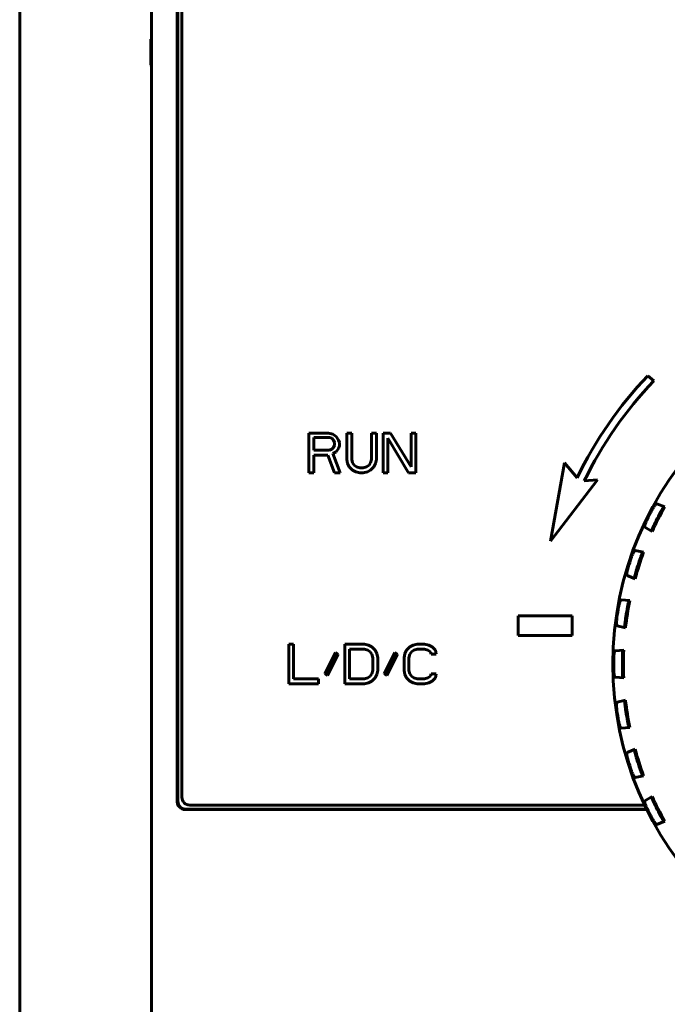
# Model space of a CAD drawing. Header units: millimetres. Extents: x 0 to 594, y 0 to 420.
# Tile 4 of 17: x 98 to 122, y 248 to 286. Entities that reach past the tile are written whole.
import ezdxf

# ---------------------------------------------------------------- set-up
doc = ezdxf.new("R2010")
doc.units = ezdxf.units.MM
doc.linetypes.add('K5LT_BASIC', pattern=[0])
doc.layers.add('Системный слой', color=7, linetype='Continuous')

msp = doc.modelspace()

# ---------------------------------------------------------------- linework, layer by layer
at = {"layer": 'Системный слой', "color": 150, "linetype": 'K5LT_BASIC', "lineweight": 60, "true_color": 0x0080ff}
for p, q in [((97.616, 205.025), (97.616, 320.025)), ((102.616, 299.325), (102.616, 210.625)), ((103.594, 298.347), (103.594, 255.903)), ((103.616, 298.325), (103.616, 255.925)), ((103.766, 298.175), (103.766, 256.075)), ((102.616, 284.835), (102.585, 284.82)), ((102.616, 284.821), (102.585, 284.82)), ((102.585, 284.82), (102.585, 283.829)), ((102.585, 283.829), (102.616, 283.829)), ((102.616, 283.814), (102.585, 283.829)), ((121.666, 271.86), (121.435, 272.054)), ((108.584, 269.875), (108.584, 268.375)), ((109.334, 269.875), (108.584, 269.875)), ((108.772, 269.715), (109.366, 269.715)), ((108.772, 269.236), (108.772, 269.715)), ((109.491, 269.843), (109.334, 269.875)), ((109.366, 269.715), (109.459, 269.683)), ((109.459, 269.683), (109.522, 269.619)), ((109.616, 269.747), (109.491, 269.843)), ((109.522, 269.619), (109.553, 269.524)), ((109.709, 269.619), (109.616, 269.747)), ((109.741, 269.524), (109.709, 269.619)), ((110.209, 269.875), (110.022, 269.875)), ((110.022, 269.875), (110.022, 268.885)), ((110.209, 268.885), (110.209, 269.875)), ((110.959, 269.875), (110.959, 268.885)), ((111.147, 269.875), (110.959, 269.875)), ((111.147, 268.885), (111.147, 269.875)), ((111.397, 269.875), (111.397, 268.375)), ((111.678, 269.875), (111.397, 269.875)), ((111.584, 268.375), (111.584, 269.683)), ((111.584, 269.683), (112.366, 268.375)), ((112.459, 268.598), (111.678, 269.875)), ((112.459, 269.875), (112.459, 268.598)), ((112.647, 269.875), (112.459, 269.875)), ((112.647, 268.375), (112.647, 269.875)), ((109.366, 269.236), (108.772, 269.236)), ((109.459, 269.268), (109.366, 269.236)), ((109.522, 269.332), (109.459, 269.268)), ((109.553, 269.428), (109.522, 269.332)), ((109.553, 269.524), (109.553, 269.428)), ((109.616, 269.173), (109.709, 269.3)), ((109.709, 269.3), (109.741, 269.396)), ((109.741, 269.396), (109.741, 269.524)), ((108.772, 268.375), (108.772, 269.045)), ((108.772, 269.045), (109.303, 269.045)), ((109.303, 269.045), (109.553, 268.375)), ((109.491, 269.109), (109.616, 269.173)), ((109.772, 268.375), (109.491, 269.109)), ((110.022, 268.885), (110.053, 268.726)), ((110.241, 268.758), (110.209, 268.885)), ((110.959, 268.885), (110.928, 268.758)), ((111.116, 268.726), (111.147, 268.885)), ((110.053, 268.726), (110.116, 268.598)), ((110.116, 268.598), (110.241, 268.47)), ((110.303, 268.662), (110.241, 268.758)), ((110.241, 268.47), (110.366, 268.407)), ((110.397, 268.598), (110.303, 268.662)), ((110.522, 268.566), (110.397, 268.598)), ((110.647, 268.566), (110.522, 268.566)), ((110.772, 268.598), (110.647, 268.566)), ((110.866, 268.662), (110.772, 268.598)), ((110.803, 268.407), (110.928, 268.47)), ((110.928, 268.758), (110.866, 268.662)), ((110.928, 268.47), (111.053, 268.598)), ((111.053, 268.598), (111.116, 268.726)), ((118.286, 268.748), (117.746, 265.782)), ((118.756, 268.188), (118.286, 268.748)), ((108.584, 268.375), (108.772, 268.375)), ((109.553, 268.375), (109.772, 268.375)), ((110.366, 268.407), (110.522, 268.375)), ((110.522, 268.375), (110.647, 268.375)), ((110.647, 268.375), (110.803, 268.407)), ((111.397, 268.375), (111.584, 268.375)), ((112.366, 268.375), (112.647, 268.375)), ((117.746, 265.782), (119.527, 268.111)), ((119.527, 268.111), (119.032, 268.07)), ((122.083, 267.082), (121.782, 267.204)), ((122.034, 267.068), (122.083, 267.082)), ((121.329, 266.316), (121.606, 266.144)), ((121.606, 266.144), (121.588, 266.192)), ((121.281, 265.361), (120.964, 265.435)), ((121.235, 265.34), (121.281, 265.361)), ((120.656, 264.486), (120.956, 264.36)), ((120.956, 264.36), (120.931, 264.404)), ((120.758, 263.536), (120.434, 263.559)), ((120.716, 263.507), (120.758, 263.536)), ((116.525, 262.953), (116.525, 262.209)), ((118.566, 262.953), (116.525, 262.953)), ((118.566, 262.209), (118.566, 262.953)), ((120.278, 262.574), (120.593, 262.496)), ((120.593, 262.496), (120.562, 262.536)), ((116.525, 262.209), (118.566, 262.209)), ((108.006, 261.875), (107.819, 261.875)), ((107.819, 261.875), (107.819, 260.375)), ((108.006, 260.566), (108.006, 261.875)), ((110.694, 261.875), (109.944, 261.875)), ((109.944, 261.875), (109.944, 260.375)), ((110.85, 261.843), (110.694, 261.875)), ((110.975, 261.779), (110.85, 261.843)), ((111.1, 261.651), (110.975, 261.779)), ((112.412, 261.779), (112.287, 261.651)), ((112.537, 261.843), (112.412, 261.779)), ((112.694, 261.875), (112.537, 261.843)), ((112.975, 261.875), (112.694, 261.875)), ((113.131, 261.843), (112.975, 261.875)), ((113.256, 261.779), (113.131, 261.843)), ((113.381, 261.651), (113.256, 261.779)), ((109.6, 261.556), (109.194, 260.758)), ((109.287, 260.694), (109.694, 261.492)), ((109.694, 261.492), (109.6, 261.556)), ((110.131, 260.566), (110.131, 261.683)), ((110.131, 261.683), (110.694, 261.683)), ((110.694, 261.683), (110.819, 261.651)), ((110.819, 261.651), (110.912, 261.587)), ((110.912, 261.587), (110.975, 261.492)), ((110.975, 261.492), (111.006, 261.364)), ((111.162, 261.524), (111.1, 261.651)), ((111.194, 261.364), (111.162, 261.524)), ((111.85, 261.556), (111.444, 260.758)), ((111.537, 260.694), (111.944, 261.492)), ((111.944, 261.492), (111.85, 261.556)), ((112.225, 261.524), (112.194, 261.364)), ((112.287, 261.651), (112.225, 261.524)), ((112.381, 261.364), (112.412, 261.492)), ((112.412, 261.492), (112.475, 261.587)), ((112.475, 261.587), (112.569, 261.651)), ((112.569, 261.651), (112.694, 261.683)), ((112.694, 261.683), (112.975, 261.683)), ((112.975, 261.683), (113.1, 261.651)), ((113.1, 261.651), (113.194, 261.587)), ((113.194, 261.587), (113.225, 261.492)), ((113.225, 261.492), (113.412, 261.492)), ((113.412, 261.492), (113.381, 261.651)), ((120.527, 261.651), (120.203, 261.623)), ((120.49, 261.616), (120.527, 261.651)), ((111.006, 261.364), (111.006, 260.885)), ((111.194, 260.885), (111.194, 261.364)), ((112.194, 261.364), (112.194, 260.885)), ((112.381, 260.885), (112.381, 261.364)), ((109.194, 260.758), (109.287, 260.694)), ((110.912, 260.662), (110.819, 260.598)), ((110.975, 260.758), (110.912, 260.662)), ((111.006, 260.885), (110.975, 260.758)), ((111.1, 260.598), (111.162, 260.726)), ((111.162, 260.726), (111.194, 260.885)), ((111.444, 260.758), (111.537, 260.694)), ((112.194, 260.885), (112.225, 260.726)), ((112.225, 260.726), (112.287, 260.598)), ((112.412, 260.758), (112.381, 260.885)), ((112.475, 260.662), (112.412, 260.758)), ((112.569, 260.598), (112.475, 260.662)), ((113.194, 260.662), (113.1, 260.598)), ((113.225, 260.758), (113.194, 260.662)), ((113.412, 260.758), (113.225, 260.758)), ((113.381, 260.598), (113.412, 260.758)), ((120.527, 260.598), (120.203, 260.626)), ((120.49, 260.633), (120.527, 260.598)), ((107.819, 260.375), (108.944, 260.375)), ((108.944, 260.566), (108.006, 260.566)), ((108.944, 260.375), (108.944, 260.566)), ((109.944, 260.375), (110.694, 260.375)), ((110.694, 260.566), (110.131, 260.566)), ((110.819, 260.598), (110.694, 260.566)), ((110.694, 260.375), (110.85, 260.407)), ((110.85, 260.407), (110.975, 260.47)), ((110.975, 260.47), (111.1, 260.598)), ((112.287, 260.598), (112.412, 260.47)), ((112.412, 260.47), (112.537, 260.407)), ((112.537, 260.407), (112.694, 260.375)), ((112.694, 260.566), (112.569, 260.598)), ((112.975, 260.566), (112.694, 260.566)), ((112.694, 260.375), (112.975, 260.375)), ((113.1, 260.598), (112.975, 260.566)), ((112.975, 260.375), (113.131, 260.407)), ((113.131, 260.407), (113.256, 260.47)), ((113.256, 260.47), (113.381, 260.598)), ((120.278, 259.676), (120.593, 259.753)), ((120.593, 259.753), (120.562, 259.713)), ((120.758, 258.714), (120.434, 258.69)), ((120.716, 258.742), (120.758, 258.714)), ((120.656, 257.763), (120.956, 257.89)), ((120.956, 257.89), (120.931, 257.845)), ((121.281, 256.889), (120.964, 256.815)), ((121.235, 256.91), (121.281, 256.889)), ((104.066, 255.775), (121.318, 255.775)), ((121.329, 255.934), (121.606, 256.105)), ((121.606, 256.105), (121.588, 256.058)), ((103.894, 255.603), (121.401, 255.603)), ((103.916, 255.625), (121.391, 255.625)), ((122.083, 255.168), (121.782, 255.045)), ((122.034, 255.181), (122.083, 255.168))]:
    msp.add_line(p, q, dxfattribs=at)
msp.add_circle((132.616, 261.125), 12.5, dxfattribs=at)
for centre, radius, start, end in [((132.396, 261.594), 15.15, 136.3402, 154.2015), ((132.396, 261.594), 14.85, 136.2662, 154.1454), ((132.616, 261.125), 12.1, 150.5074, 155.4926), ((132.616, 261.125), 12.47, 152.0713, 153.9287), ((132.616, 261.125), 12.141, 152.0836, 153.9164), ((132.616, 261.125), 12.47, 161.0713, 162.9287), ((132.616, 261.125), 12.1, 159.5074, 164.4926), ((132.616, 261.125), 12.141, 161.0836, 162.9164), ((132.616, 261.125), 12.47, 170.0713, 171.9287), ((132.616, 261.125), 12.1, 168.5074, 173.4926), ((132.616, 261.125), 12.141, 170.0836, 171.9164), ((132.616, 261.125), 12.1, 177.5074, 182.4926), ((132.616, 261.125), 12.47, 179.0713, 180.9287), ((132.616, 261.125), 12.141, 179.0836, 180.9164), ((132.616, 261.125), 12.1, 186.5074, 191.4926), ((132.616, 261.125), 12.47, 188.0713, 189.9287), ((132.616, 261.125), 12.141, 188.0836, 189.9164), ((132.616, 261.125), 12.1, 195.5074, 200.4926), ((132.616, 261.125), 12.47, 197.0713, 198.9287), ((132.616, 261.125), 12.141, 197.0836, 198.9164), ((104.066, 256.075), 0.3, 180, 270), ((132.616, 261.125), 12.1, 204.5074, 209.4926), ((132.616, 261.125), 12.141, 206.0836, 207.9164), ((132.616, 261.125), 12.47, 206.0713, 207.9287)]:
    msp.add_arc(centre, radius, start, end, dxfattribs=at)
for points in [[(121.598, 266.965), (121.605, 266.978), (121.619, 267.004), (121.642, 267.043), (121.663, 267.076), (121.683, 267.107), (121.702, 267.133), (121.719, 267.155), (121.735, 267.173), (121.749, 267.188), (121.762, 267.199), (121.774, 267.205), (121.78, 267.205), (121.782, 267.204)], [(122.034, 267.068), (122.034, 267.068), (122.031, 267.064), (122.023, 267.051), (122.011, 267.032), (121.997, 267.007), (121.979, 266.977), (121.959, 266.941), (121.936, 266.9), (121.911, 266.855), (121.895, 266.824), (121.887, 266.809)], [(121.329, 266.316), (121.327, 266.317), (121.324, 266.322), (121.322, 266.335), (121.324, 266.352), (121.327, 266.372), (121.332, 266.395), (121.34, 266.422), (121.35, 266.453), (121.363, 266.488), (121.378, 266.525), (121.396, 266.565), (121.408, 266.592), (121.415, 266.605)], [(121.711, 266.463), (121.703, 266.447), (121.688, 266.417), (121.666, 266.37), (121.646, 266.328), (121.629, 266.29), (121.615, 266.258), (121.604, 266.232), (121.595, 266.211), (121.589, 266.197), (121.588, 266.192), (121.588, 266.192)], [(120.82, 265.17), (120.825, 265.184), (120.835, 265.211), (120.851, 265.253), (120.867, 265.29), (120.882, 265.323), (120.897, 265.352), (120.91, 265.376), (120.923, 265.397), (120.935, 265.413), (120.946, 265.426), (120.956, 265.434), (120.962, 265.435), (120.964, 265.435)], [(121.235, 265.34), (121.235, 265.339), (121.232, 265.335), (121.226, 265.321), (121.217, 265.3), (121.207, 265.273), (121.195, 265.241), (121.18, 265.202), (121.164, 265.158), (121.147, 265.109), (121.136, 265.077), (121.13, 265.061)], [(120.656, 264.486), (120.654, 264.487), (120.65, 264.492), (120.646, 264.504), (120.645, 264.521), (120.645, 264.542), (120.647, 264.565), (120.65, 264.593), (120.655, 264.625), (120.662, 264.661), (120.671, 264.7), (120.683, 264.743), (120.691, 264.771), (120.695, 264.785)], [(121.01, 264.691), (121.005, 264.675), (120.995, 264.642), (120.98, 264.593), (120.968, 264.548), (120.956, 264.507), (120.947, 264.474), (120.94, 264.447), (120.935, 264.425), (120.931, 264.409), (120.931, 264.405), (120.931, 264.404)], [(120.333, 263.275), (120.335, 263.289), (120.34, 263.318), (120.35, 263.362), (120.36, 263.4), (120.37, 263.436), (120.38, 263.467), (120.389, 263.493), (120.399, 263.515), (120.408, 263.533), (120.417, 263.548), (120.426, 263.557), (120.431, 263.559), (120.434, 263.559)], [(120.716, 263.507), (120.715, 263.507), (120.714, 263.503), (120.71, 263.487), (120.705, 263.465), (120.699, 263.438), (120.691, 263.404), (120.683, 263.363), (120.674, 263.317), (120.665, 263.266), (120.659, 263.233), (120.656, 263.216)], [(120.278, 262.574), (120.275, 262.575), (120.271, 262.578), (120.265, 262.59), (120.261, 262.607), (120.258, 262.627), (120.256, 262.651), (120.255, 262.679), (120.255, 262.711), (120.256, 262.748), (120.259, 262.788), (120.263, 262.832), (120.267, 262.861), (120.269, 262.876)], [(120.595, 262.832), (120.593, 262.815), (120.588, 262.781), (120.581, 262.73), (120.575, 262.683), (120.571, 262.642), (120.567, 262.608), (120.564, 262.579), (120.562, 262.557), (120.561, 262.541), (120.562, 262.536), (120.562, 262.536)], [(120.147, 261.327), (120.148, 261.342), (120.148, 261.371), (120.151, 261.415), (120.155, 261.455), (120.159, 261.491), (120.164, 261.524), (120.169, 261.551), (120.175, 261.574), (120.181, 261.594), (120.188, 261.609), (120.195, 261.62), (120.2, 261.623), (120.203, 261.623)], [(120.49, 261.616), (120.489, 261.616), (120.488, 261.612), (120.487, 261.596), (120.485, 261.573), (120.483, 261.545), (120.482, 261.51), (120.48, 261.469), (120.478, 261.422), (120.477, 261.37), (120.476, 261.336), (120.476, 261.319)], [(120.147, 260.923), (120.148, 260.908), (120.148, 260.879), (120.151, 260.834), (120.155, 260.794), (120.159, 260.758), (120.164, 260.726), (120.169, 260.698), (120.175, 260.675), (120.181, 260.656), (120.188, 260.64), (120.195, 260.629), (120.2, 260.626), (120.203, 260.626)], [(120.49, 260.633), (120.489, 260.633), (120.488, 260.638), (120.487, 260.654), (120.485, 260.676), (120.483, 260.705), (120.482, 260.739), (120.48, 260.781), (120.478, 260.827), (120.477, 260.879), (120.476, 260.913), (120.476, 260.931)], [(120.278, 259.676), (120.275, 259.675), (120.271, 259.671), (120.265, 259.659), (120.261, 259.643), (120.258, 259.623), (120.256, 259.599), (120.255, 259.571), (120.255, 259.538), (120.256, 259.502), (120.259, 259.462), (120.263, 259.418), (120.267, 259.389), (120.269, 259.374)], [(120.595, 259.417), (120.593, 259.435), (120.588, 259.468), (120.581, 259.519), (120.575, 259.566), (120.571, 259.608), (120.567, 259.642), (120.564, 259.67), (120.562, 259.693), (120.561, 259.708), (120.562, 259.713), (120.562, 259.713)], [(120.333, 258.975), (120.335, 258.96), (120.34, 258.931), (120.35, 258.888), (120.36, 258.849), (120.37, 258.814), (120.38, 258.783), (120.389, 258.757), (120.399, 258.735), (120.408, 258.716), (120.417, 258.702), (120.426, 258.692), (120.431, 258.69), (120.434, 258.69)], [(120.716, 258.742), (120.715, 258.742), (120.714, 258.747), (120.71, 258.762), (120.705, 258.784), (120.699, 258.812), (120.691, 258.846), (120.683, 258.886), (120.674, 258.932), (120.665, 258.983), (120.659, 259.017), (120.656, 259.034)], [(120.656, 257.763), (120.654, 257.762), (120.65, 257.758), (120.646, 257.745), (120.645, 257.728), (120.645, 257.708), (120.647, 257.684), (120.65, 257.656), (120.655, 257.624), (120.662, 257.588), (120.671, 257.549), (120.683, 257.506), (120.691, 257.478), (120.695, 257.464)], [(121.01, 257.558), (121.005, 257.575), (120.995, 257.607), (120.98, 257.657), (120.968, 257.702), (120.956, 257.742), (120.947, 257.775), (120.94, 257.803), (120.935, 257.825), (120.931, 257.84), (120.931, 257.845), (120.931, 257.845)], [(120.82, 257.08), (120.825, 257.066), (120.835, 257.038), (120.851, 256.996), (120.867, 256.96), (120.882, 256.927), (120.897, 256.898), (120.91, 256.873), (120.923, 256.853), (120.935, 256.836), (120.946, 256.823), (120.956, 256.815), (120.962, 256.814), (120.964, 256.815)], [(121.235, 256.91), (121.235, 256.91), (121.232, 256.914), (121.226, 256.929), (121.217, 256.95), (121.207, 256.976), (121.195, 257.008), (121.18, 257.047), (121.164, 257.091), (121.147, 257.14), (121.136, 257.172), (121.13, 257.189)], [(103.894, 255.603), (103.794, 255.603), (103.67, 255.679), (103.594, 255.803), (103.594, 255.903)], [(103.616, 255.925), (103.616, 255.825), (103.691, 255.7), (103.816, 255.625), (103.916, 255.625)], [(121.329, 255.934), (121.327, 255.932), (121.324, 255.927), (121.322, 255.914), (121.324, 255.898), (121.327, 255.877), (121.332, 255.854), (121.34, 255.827), (121.35, 255.796), (121.363, 255.762), (121.378, 255.725), (121.396, 255.684), (121.408, 255.658), (121.415, 255.644)], [(121.711, 255.786), (121.703, 255.802), (121.688, 255.833), (121.666, 255.879), (121.646, 255.922), (121.629, 255.96), (121.615, 255.991), (121.604, 256.017), (121.595, 256.038), (121.589, 256.053), (121.588, 256.057), (121.588, 256.058)], [(122.034, 255.181), (122.034, 255.182), (122.031, 255.185), (122.023, 255.199), (122.011, 255.218), (121.997, 255.242), (121.979, 255.272), (121.959, 255.309), (121.936, 255.35), (121.911, 255.395), (121.895, 255.425), (121.887, 255.44)], [(121.598, 255.284), (121.605, 255.271), (121.619, 255.245), (121.642, 255.207), (121.663, 255.173), (121.683, 255.143), (121.702, 255.116), (121.719, 255.094), (121.735, 255.076), (121.749, 255.062), (121.762, 255.051), (121.774, 255.045), (121.78, 255.044), (121.782, 255.045)]]:
    msp.add_open_spline(points, degree=3, dxfattribs=at)

doc.saveas('drawing.dxf')
